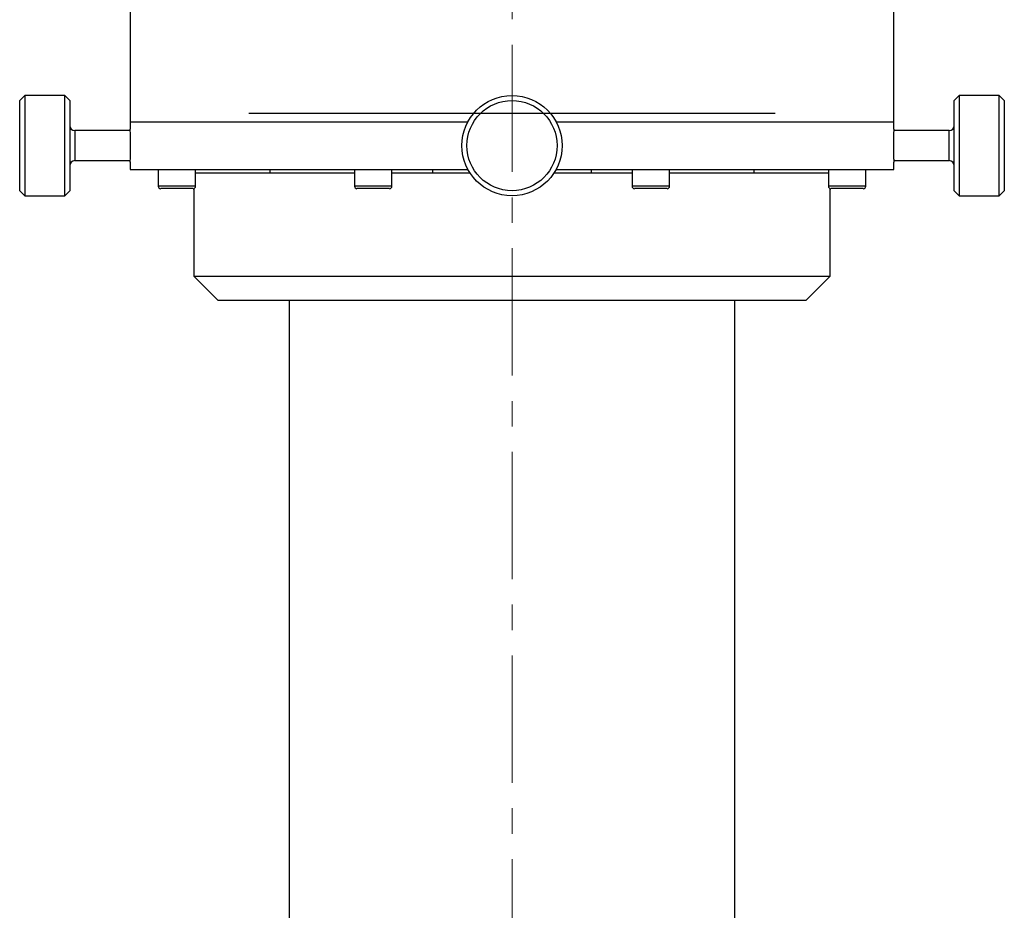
# Model space of a CAD drawing. Header units: inches. Extents: x 1.9 to 39.7, y 1.6 to 33.
# Tile 4 of 20: x 14.6 to 18.5, y 5.1 to 8.6. Entities that reach past the tile are written whole.
import ezdxf

# ---------------------------------------------------------------- set-up
doc = ezdxf.new("R2010")
doc.units = ezdxf.units.IN
doc.header["$MEASUREMENT"] = 0
doc.linetypes.add('CENTERX2', pattern=[0.8, 0.5, -0.1, 0.1, -0.1])

msp = doc.modelspace()

# ---------------------------------------------------------------- linework, layer by layer
at = {"color": 7, "linetype": 'CENTERX2', "lineweight": 18}
msp.add_line((16.5701, 1.6167), (16.5701, 12.5489), dxfattribs=at)
at = {"color": 7, "linetype": 'Continuous', "lineweight": 25}
for p, q in [((15.0701, 9.1457), (15.0701, 8.2137)), ((18.0701, 8.2137), (18.0701, 9.1458)), ((14.6555, 8.317), (14.6358, 8.2973)), ((14.6358, 7.943), (14.6358, 8.2973)), ((14.813, 8.317), (14.6555, 8.317)), ((14.6555, 8.317), (14.6555, 7.9233)), ((14.8327, 8.2973), (14.813, 8.317)), ((14.813, 7.9569), (14.813, 8.317)), ((14.8327, 8.2973), (14.8327, 7.9732)), ((18.3272, 8.317), (18.3075, 8.2973)), ((18.3075, 8.0442), (18.3075, 8.2973)), ((18.4846, 8.317), (18.3272, 8.317)), ((18.3272, 8.317), (18.3272, 8.0358)), ((18.5043, 8.2973), (18.4846, 8.317)), ((18.4846, 7.9233), (18.4846, 8.317)), ((18.5043, 8.2973), (18.5043, 7.943)), ((15.0701, 8.2137), (15.0701, 8.1851)), ((15.0701, 8.2137), (16.3968, 8.2137)), ((16.7433, 8.2137), (18.0701, 8.2137)), ((18.0701, 8.185), (18.0701, 8.2137)), ((15.0703, 8.1792), (14.8524, 8.1792)), ((14.8524, 8.1792), (14.8524, 8.0712)), ((18.2878, 8.1792), (18.0698, 8.1792)), ((18.2878, 8.0949), (18.2878, 8.1792)), ((18.2878, 8.0611), (18.2878, 8.0949)), ((14.8524, 8.0712), (14.8524, 8.0611)), ((14.8524, 8.0611), (15.0703, 8.0611)), ((15.0701, 8.056), (15.0701, 8.0262)), ((18.0698, 8.0611), (18.2878, 8.0611)), ((18.0701, 8.0262), (18.0701, 8.0552)), ((15.0701, 8.0262), (16.3971, 8.0262)), ((15.1799, 8.0262), (15.1799, 7.9608)), ((15.3272, 7.9608), (15.3272, 8.0262)), ((15.3272, 8.0133), (15.9511, 8.0133)), ((15.5101, 8.0137), (15.5097, 8.0133)), ((15.5101, 8.0137), (15.9511, 8.0137)), ((15.6201, 8.0137), (15.6201, 8.0262)), ((15.9511, 8.0262), (15.9511, 7.9608)), ((16.0984, 7.9608), (16.0984, 8.0262)), ((16.0984, 8.0137), (16.4045, 8.0137)), ((16.0984, 8.0133), (16.4048, 8.0133)), ((16.2578, 8.0262), (16.2578, 8.0137)), ((16.7354, 8.0133), (17.0418, 8.0133)), ((16.7356, 8.0137), (17.0418, 8.0137)), ((16.743, 8.0262), (18.0701, 8.0262)), ((16.8823, 8.0137), (16.8823, 8.0262)), ((17.0418, 8.0262), (17.0418, 7.9608)), ((17.189, 7.9608), (17.189, 8.0262)), ((17.189, 8.0137), (17.6301, 8.0137)), ((17.189, 8.0133), (17.813, 8.0133)), ((17.5201, 8.0262), (17.5201, 8.0137)), ((17.6305, 8.0133), (17.6301, 8.0137)), ((17.813, 8.0262), (17.813, 7.9608)), ((17.9602, 7.9608), (17.9602, 8.0262)), ((18.3075, 7.943), (18.3075, 8.0442)), ((18.3272, 8.0358), (18.3272, 7.9233)), ((14.8327, 7.9732), (14.8327, 7.943)), ((14.6358, 7.943), (14.6555, 7.9233)), ((14.813, 7.9233), (14.813, 7.9569)), ((14.813, 7.9233), (14.8327, 7.943)), ((15.2535, 7.9608), (15.1799, 7.9608)), ((15.2535, 7.951), (15.1898, 7.951)), ((15.3272, 7.9608), (15.2535, 7.9608)), ((15.3173, 7.951), (15.2535, 7.951)), ((15.3201, 7.9514), (15.3201, 7.607)), ((15.96, 7.9608), (15.9511, 7.9608)), ((16.0984, 7.9608), (15.96, 7.9608)), ((15.9686, 7.951), (15.961, 7.951)), ((16.0885, 7.951), (15.9686, 7.951)), ((17.1263, 7.9608), (17.0418, 7.9608)), ((17.1248, 7.951), (17.0516, 7.951)), ((17.1792, 7.951), (17.1248, 7.951)), ((17.189, 7.9608), (17.1263, 7.9608)), ((17.8866, 7.9608), (17.813, 7.9608)), ((17.8201, 7.607), (17.8201, 7.9514)), ((17.8866, 7.951), (17.8228, 7.951)), ((17.9602, 7.9608), (17.8866, 7.9608)), ((17.9504, 7.951), (17.8866, 7.951)), ((18.3075, 7.943), (18.3272, 7.9233)), ((18.4846, 7.9233), (18.5043, 7.943)), ((14.6555, 7.9233), (14.813, 7.9233)), ((18.3272, 7.9233), (18.4846, 7.9233)), ((15.3201, 7.607), (15.4138, 7.5133)), ((15.3201, 7.607), (17.8201, 7.607)), ((17.7263, 7.5133), (17.8201, 7.607)), ((15.4138, 7.5133), (17.7263, 7.5133)), ((15.6951, 7.5133), (15.6951, 4.8113)), ((17.4451, 4.8113), (17.4451, 7.5133))]:
    msp.add_line(p, q, dxfattribs=at)
at = {"color": 7, "linetype": 'Continuous'}
msp.add_line((15.5365, 8.2477), (17.6036, 8.2477), dxfattribs=at)
at = {"color": 7, "linetype": 'Continuous', "lineweight": 25}
for radius in [0.1969, 0.1772]:
    msp.add_circle((16.5701, 8.1202), radius, dxfattribs=at)
for centre, radius, start, end in [((14.8524, 8.1989), 0.0197, 180, 270), ((18.2878, 8.1989), 0.0197, 270, 0), ((14.8524, 8.0414), 0.0197, 90, 180), ((18.2878, 8.0414), 0.0197, 0, 90), ((15.1898, 7.9608), 0.00984, 180, 270), ((15.3173, 7.9608), 0.00984, 270, 0), ((15.961, 7.9608), 0.00984, 180, 270), ((16.0885, 7.9608), 0.00984, 270, 0), ((17.0516, 7.9608), 0.00984, 180, 270), ((17.1792, 7.9608), 0.00984, 270, 0), ((17.8228, 7.9608), 0.00984, 180, 270), ((17.9504, 7.9608), 0.00984, 270, 0)]:
    msp.add_arc(centre, radius, start, end, dxfattribs=at)
for points, knots in [([(15.0701, 8.056), (15.0701, 8.0558), (15.0701, 8.0549), (15.0703, 8.0609), (15.0708, 8.0735), (15.0713, 8.0918), (15.0715, 8.1131), (15.0715, 8.1353), (15.0711, 8.1558), (15.0706, 8.1722), (15.0702, 8.1831), (15.0701, 8.1844), (15.0701, 8.1851)], [0, 0, 0, 0, 0.036931, 0.144203, 0.251511, 0.358907, 0.466305, 0.573616, 0.680886, 0.788227, 0.895638, 1, 1, 1, 1]), ([(18.0701, 8.185), (18.0701, 8.185), (18.0701, 8.185), (18.07, 8.1828), (18.0698, 8.179), (18.0696, 8.1733), (18.0694, 8.1662), (18.0691, 8.1577), (18.0689, 8.1483), (18.0688, 8.1379), (18.0687, 8.1272), (18.0687, 8.1161), (18.0687, 8.1053), (18.0689, 8.0948), (18.0691, 8.0851), (18.0693, 8.0763), (18.0695, 8.0689), (18.0698, 8.0628), (18.0699, 8.0584), (18.0701, 8.0557), (18.0701, 8.0554), (18.0701, 8.0552)], [0, 0, 0, 0, 0.03677, 0.089646, 0.144055, 0.196949, 0.251376, 0.304313, 0.358786, 0.411723, 0.466198, 0.519092, 0.573522, 0.626398, 0.680806, 0.733716, 0.788159, 0.841103, 0.895584, 0.948508, 1, 1, 1, 1])]:
    msp.add_open_spline(points, degree=3, knots=knots, dxfattribs=at)

doc.saveas('drawing.dxf')
